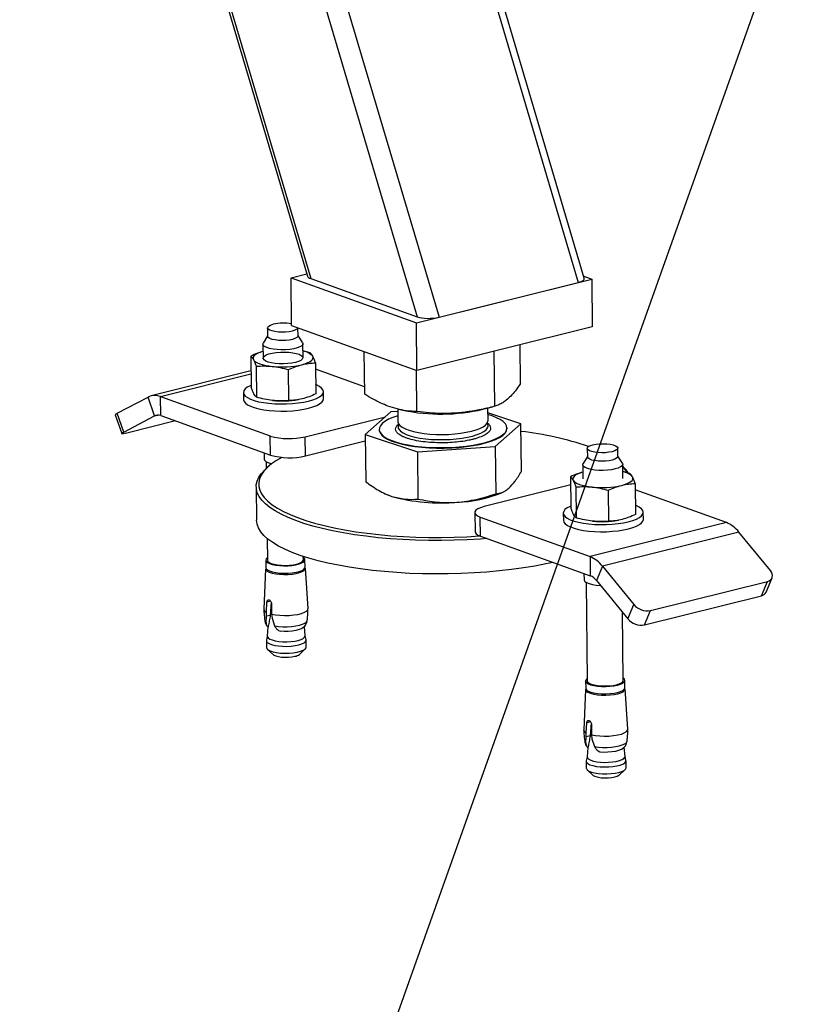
# Model space of a CAD drawing. Header units: millimetres. Extents: x 0 to 841, y 0 to 594.
# Tile 44 of 177: x 268 to 283, y 30 to 49. Entities that reach past the tile are written whole.
import ezdxf

# ---------------------------------------------------------------- set-up
doc = ezdxf.new("R2010")
doc.units = ezdxf.units.MM
doc.layers.add('NOTES', color=6, linetype='Continuous')
doc.layers.add('TRAIT-FORT', color=4, linetype='Continuous', lineweight=25)
doc.dimstyles.new('SLDDIMSTYLE2', dxfattribs={"dimtxt": 0.18, "dimasz": 1, "dimexe": 0, "dimexo": 0.0625, "dimgap": 0, "dimtad": 0, "dimtih": 1, "dimtoh": 1, "dimdec": 0, "dimrnd": 1e-09, "dimzin": 0, "dimdsep": 46, "dimtxsty": 'Standard', "dimblk1": 'DOT', "dimblk2": 'DOT', "dimsah": 1, "dimcen": 0.09, "dimadec": 0, "dimazin": 0, "dimtfac": 1, "dimtdec": 0, "dimtofl": 0, "dimtmove": 0, "dimatfit": 3, "dimldrblk": 'DOT', "dimfxl": 1, "dimfrac": 2, "dimtolj": 1, "dimtzin": 0, "dimarcsym": 0})

# ---------------------------------------------------------------- blocks, each defined once
blk = doc.blocks.new('_Dot')
at = {"color": 0, "linetype": 'ByBlock', "lineweight": -2}
blk.add_line((-0.5, 0), (-1, 0), dxfattribs=at)
at = {"color": 0, "linetype": 'ByBlock', "const_width": 0.5}
blk.add_lwpolyline([(-0.25, 0, 1), (0.25, 0, 1)], format="xyb", close=True, dxfattribs=at)

msp = doc.modelspace()

# ---------------------------------------------------------------- linework, layer by layer
at = {"layer": 'TRAIT-FORT', "color": 4, "linetype": 'Continuous', "lineweight": 25}
for p, q in [((271.416, 69.628), (279.025, 43.95)), ((279.146, 44.033), (271.579, 69.567)), ((268.86, 68.16), (276.24, 43.254)), ((268.725, 67.156), (275.806, 43.26)), ((267.855, 63.502), (273.612, 44.073)), ((267.877, 63.593), (273.675, 44.027)), ((273.281, 44.043), (273.598, 44.122)), ((273.292, 43.088), (273.281, 44.043)), ((273.281, 44.043), (275.788, 43.141)), ((273.675, 44.027), (275.806, 43.26)), ((275.788, 43.141), (279.294, 44.017)), ((276.24, 43.254), (279.025, 43.95)), ((279.133, 44.075), (279.294, 44.017)), ((279.294, 44.017), (279.305, 43.063)), ((272.81, 43.041), (272.812, 42.874)), ((273.292, 43.088), (275.799, 42.186)), ((273.422, 42.881), (273.42, 43.042)), ((275.799, 42.186), (275.788, 43.141)), ((279.305, 43.063), (275.799, 42.186)), ((272.811, 42.882), (272.725, 42.736)), ((273.511, 42.746), (273.422, 42.889)), ((272.719, 42.715), (272.722, 42.433)), ((273.522, 42.443), (273.518, 42.724)), ((273.662, 42.541), (273.52, 42.577)), ((274.755, 41.71), (274.745, 42.565)), ((277.357, 41.472), (277.344, 42.572)), ((277.87, 41.925), (277.861, 42.702)), ((272.476, 42.474), (272.483, 41.855)), ((272.479, 42.177), (270.485, 41.679)), ((272.582, 42.271), (272.589, 41.652)), ((273.235, 41.585), (273.228, 42.204)), ((273.768, 42.339), (273.775, 41.72)), ((274.753, 41.86), (273.77, 42.214)), ((275.799, 41.364), (275.79, 42.189)), ((270.671, 41.666), (272.48, 42.119)), ((273.931, 41.621), (273.93, 41.765)), ((269.807, 41.332), (270.421, 41.654)), ((270.55, 41.278), (270.421, 41.654)), ((270.671, 41.666), (272.865, 40.877)), ((270.675, 41.284), (270.671, 41.666)), ((272.33, 41.746), (272.331, 41.603)), ((273.427, 41.603), (273.431, 41.604)), ((275.417, 41.416), (275.42, 41.164)), ((275.431, 41.412), (275.516, 41.392)), ((277.119, 41.41), (277.311, 41.46)), ((277.22, 41.185), (277.217, 41.436)), ((269.766, 41.299), (269.895, 40.923)), ((269.936, 40.956), (269.807, 41.332)), ((269.936, 40.956), (270.55, 41.278)), ((270.971, 41.178), (269.997, 40.934)), ((270.55, 41.278), (270.617, 41.295)), ((270.675, 41.284), (272.869, 40.495)), ((273.567, 40.861), (275.167, 41.261)), ((275.278, 41.359), (274.764, 40.906)), ((275.418, 41.369), (275.278, 41.359)), ((277.879, 41.121), (277.218, 41.34)), ((275.044, 41.009), (275.044, 40.999)), ((277.366, 40.668), (277.879, 41.121)), ((277.6, 41.028), (277.6, 41.038)), ((277.89, 40.174), (277.879, 41.121)), ((272.869, 40.495), (272.865, 40.877)), ((273.572, 40.48), (273.567, 40.861)), ((273.572, 40.48), (274.766, 40.778)), ((274.764, 40.906), (274.775, 39.959)), ((274.764, 40.906), (275.808, 40.561)), ((275.808, 40.561), (277.366, 40.668)), ((277.366, 40.668), (277.377, 39.721)), ((279.205, 40.627), (279.207, 40.46)), ((279.817, 40.467), (279.815, 40.634)), ((272.743, 40.54), (272.745, 40.415)), ((275.808, 40.561), (275.819, 39.614)), ((279.207, 40.468), (279.12, 40.323)), ((279.907, 40.332), (279.817, 40.475)), ((272.815, 40.253), (272.768, 40.209)), ((272.786, 40.363), (272.787, 40.227)), ((279.114, 40.301), (279.117, 40.02)), ((279.917, 40.029), (279.914, 40.311)), ((278.872, 40.061), (278.879, 39.442)), ((280.057, 40.128), (279.916, 40.163)), ((272.585, 39.859), (272.593, 39.19)), ((278.874, 39.896), (277.143, 39.463)), ((278.978, 39.858), (278.985, 39.239)), ((280.164, 39.925), (280.171, 39.306)), ((281.987, 39.145), (280.165, 39.801)), ((275.168, 39.72), (275.18, 39.715)), ((277.493, 39.741), (277.528, 39.757)), ((279.624, 39.79), (279.631, 39.171)), ((276.956, 39.344), (276.96, 38.962)), ((277.066, 39.252), (279.26, 38.463)), ((277.071, 38.871), (277.066, 39.252)), ((278.725, 39.333), (278.727, 39.19)), ((280.327, 39.208), (280.325, 39.351)), ((281.987, 39.145), (279.26, 38.463)), ((279.823, 39.19), (279.827, 39.191)), ((272.803, 38.827), (272.808, 38.391)), ((277.071, 38.871), (279.265, 38.081)), ((282.239, 38.953), (279.512, 38.271)), ((282.866, 38.184), (282.239, 38.953)), ((273.528, 38.4), (273.527, 38.466)), ((279.26, 38.463), (279.265, 38.081)), ((272.772, 38.221), (272.737, 37.414)), ((272.776, 38.391), (272.777, 38.243)), ((273.562, 38.252), (273.56, 38.4)), ((273.621, 37.424), (273.568, 38.23)), ((279.512, 38.271), (279.39, 37.985)), ((279.512, 38.271), (280.139, 37.502)), ((279.139, 38.126), (279.14, 38.001)), ((282.779, 37.752), (282.901, 38.037)), ((279.181, 37.95), (279.204, 35.978)), ((279.39, 37.985), (280.017, 37.216)), ((280.47, 37.382), (282.808, 37.967)), ((282.686, 37.681), (282.808, 37.967)), ((280.349, 37.097), (282.686, 37.681)), ((272.788, 37.351), (272.8, 37.551)), ((272.874, 37.57), (272.8, 37.551)), ((272.885, 37.549), (272.866, 37.288)), ((272.892, 37.518), (272.893, 37.313)), ((280.017, 37.216), (280.139, 37.502)), ((272.783, 37.138), (272.79, 37.269)), ((272.79, 37.269), (272.788, 37.351)), ((272.866, 37.288), (272.79, 37.269)), ((272.893, 37.313), (272.901, 37.229)), ((279.923, 35.986), (279.908, 37.35)), ((280.349, 37.097), (280.47, 37.382)), ((272.819, 37.06), (272.806, 36.871)), ((272.81, 37.066), (272.826, 37.07)), ((272.822, 37.058), (272.81, 37.066)), ((272.826, 37.07), (272.822, 37.058)), ((272.901, 37.229), (272.953, 37.077)), ((273.564, 36.88), (273.548, 37.065)), ((272.807, 36.873), (272.79, 36.789)), ((273.029, 36.987), (273.062, 36.972)), ((273.583, 36.798), (273.564, 36.882)), ((272.789, 36.782), (272.791, 36.644)), ((273.585, 36.653), (273.584, 36.791)), ((272.811, 36.607), (272.931, 36.501)), ((273.449, 36.507), (273.566, 36.616)), ((279.171, 35.977), (279.173, 35.829)), ((279.958, 35.838), (279.956, 35.986)), ((279.168, 35.807), (279.133, 35)), ((280.017, 35.01), (279.963, 35.817)), ((279.184, 34.937), (279.196, 35.138)), ((279.27, 35.156), (279.196, 35.138)), ((279.281, 35.135), (279.261, 34.875)), ((279.287, 35.105), (279.289, 34.899)), ((279.186, 34.856), (279.184, 34.937)), ((279.261, 34.875), (279.186, 34.856)), ((279.289, 34.899), (279.297, 34.816)), ((279.179, 34.724), (279.186, 34.856)), ((279.297, 34.816), (279.349, 34.663)), ((279.214, 34.647), (279.202, 34.458)), ((279.205, 34.653), (279.222, 34.657)), ((279.218, 34.644), (279.205, 34.653)), ((279.222, 34.657), (279.218, 34.644)), ((279.424, 34.574), (279.457, 34.558)), ((279.96, 34.466), (279.944, 34.652)), ((279.202, 34.46), (279.185, 34.375)), ((279.185, 34.368), (279.186, 34.231)), ((279.979, 34.385), (279.96, 34.469)), ((279.981, 34.24), (279.98, 34.377)), ((279.206, 34.194), (279.326, 34.087)), ((279.844, 34.093), (279.962, 34.203))]:
    msp.add_line(p, q, dxfattribs=at)
at = {"layer": 'TRAIT-FORT', "color": 4, "linetype": 'Continuous', "lineweight": 25, "flags": 128}
for points in [[(273.419, 43.042), (273.415, 43.032), (273.394, 43.011), (273.357, 42.992), (273.306, 42.975), (273.243, 42.963), (273.173, 42.956), (273.1, 42.953), (273.028, 42.956), (272.96, 42.964), (272.902, 42.977), (272.856, 42.993), (272.825, 43.013), (272.811, 43.034), (272.814, 43.056), (272.835, 43.077), (272.872, 43.097), (272.923, 43.113), (272.923, 43.113)], [(273.308, 42.808), (273.245, 42.796), (273.175, 42.789), (273.102, 42.786), (273.03, 42.789), (272.962, 42.797), (272.904, 42.81), (272.858, 42.826), (272.826, 42.846), (272.813, 42.867), (272.812, 42.874)], [(273.422, 42.881), (273.417, 42.865), (273.396, 42.844), (273.359, 42.825), (273.308, 42.808)], [(272.72, 42.567), (272.688, 42.557), (272.637, 42.539), (272.595, 42.518), (272.562, 42.497), (272.539, 42.474), (272.525, 42.451), (272.522, 42.428), (272.529, 42.404)], [(273.511, 42.746), (273.517, 42.734), (273.515, 42.708), (273.494, 42.683), (273.456, 42.659), (273.401, 42.638), (273.334, 42.622), (273.257, 42.609), (273.172, 42.602), (273.086, 42.6), (273.001, 42.605), (272.922, 42.614), (272.852, 42.628), (272.794, 42.647), (272.751, 42.669), (272.725, 42.693), (272.719, 42.719), (272.725, 42.736)], [(273.371, 42.348), (273.298, 42.334), (273.218, 42.324), (273.133, 42.32), (273.047, 42.321), (272.965, 42.328), (272.89, 42.34), (272.826, 42.356), (272.776, 42.376), (272.742, 42.399), (272.726, 42.424), (272.728, 42.45), (272.749, 42.475), (272.787, 42.498), (272.84, 42.519), (272.907, 42.536), (272.984, 42.548), (273.068, 42.555), (273.154, 42.556), (273.238, 42.552), (273.317, 42.543), (273.387, 42.529), (273.444, 42.511), (273.487, 42.489), (273.512, 42.464), (273.519, 42.439), (273.507, 42.414), (273.478, 42.389), (273.432, 42.367), (273.371, 42.348)], [(272.529, 42.404), (272.546, 42.382), (272.573, 42.36), (272.609, 42.34), (272.654, 42.321), (272.707, 42.304), (272.768, 42.29), (272.834, 42.278), (272.905, 42.269)], [(273.498, 42.303), (273.556, 42.319), (273.606, 42.338), (273.648, 42.358), (273.681, 42.379), (273.705, 42.402), (273.718, 42.425), (273.722, 42.448), (273.714, 42.472)], [(272.483, 41.889), (272.467, 41.882), (272.407, 41.851), (272.364, 41.817), (272.338, 41.782), (272.329, 41.746), (272.339, 41.711), (272.366, 41.676), (272.41, 41.644), (272.471, 41.614), (272.545, 41.587), (272.633, 41.563), (272.732, 41.545), (272.84, 41.53), (272.955, 41.521), (273.073, 41.517), (273.192, 41.519), (273.311, 41.525), (273.425, 41.537), (273.532, 41.554), (273.631, 41.575)], [(273.631, 41.575), (273.718, 41.6), (273.792, 41.629), (273.852, 41.661), (273.895, 41.694), (273.921, 41.729), (273.929, 41.765), (273.92, 41.8), (273.893, 41.835), (273.849, 41.867), (273.788, 41.898), (273.773, 41.904)], [(272.331, 41.603), (272.331, 41.603), (272.341, 41.568), (272.368, 41.533), (272.412, 41.5), (272.472, 41.47), (272.547, 41.444), (272.635, 41.42), (272.734, 41.401), (272.842, 41.387), (272.956, 41.378), (273.075, 41.374), (273.194, 41.376), (273.313, 41.382), (273.427, 41.394), (273.534, 41.411), (273.633, 41.432)], [(273.633, 41.432), (273.72, 41.457), (273.794, 41.486), (273.853, 41.517), (273.896, 41.551), (273.923, 41.586), (273.931, 41.621)], [(269.766, 41.299), (269.765, 41.301), (269.771, 41.309), (269.785, 41.319), (269.807, 41.332)], [(275.419, 41.283), (275.417, 41.282), (275.316, 41.248), (275.23, 41.21), (275.16, 41.169), (275.105, 41.126), (275.067, 41.082), (275.047, 41.037), (275.045, 40.992), (275.062, 40.948), (275.095, 40.904), (275.146, 40.862), (275.213, 40.822), (275.296, 40.786), (275.393, 40.752), (275.504, 40.722), (275.626, 40.697), (275.757, 40.676), (275.897, 40.66), (276.042, 40.649), (276.192, 40.643), (276.343, 40.643), (276.494, 40.648), (276.642, 40.658), (276.786, 40.673), (276.924, 40.694), (277.053, 40.719), (277.172, 40.748), (277.279, 40.781), (277.372, 40.817), (277.451, 40.857), (277.513, 40.898), (277.56, 40.942), (277.589, 40.986), (277.599, 41.032), (277.592, 41.077), (277.567, 41.121), (277.525, 41.164), (277.466, 41.204), (277.391, 41.243), (277.301, 41.278), (277.219, 41.304)], [(275.42, 41.164), (275.42, 41.16), (275.431, 41.122), (275.46, 41.086), (275.506, 41.052), (275.567, 41.02), (275.642, 40.991), (275.731, 40.965), (275.832, 40.944), (275.942, 40.927), (276.059, 40.915), (276.181, 40.908), (276.306, 40.906), (276.432, 40.909), (276.555, 40.918), (276.673, 40.931), (276.786, 40.95), (276.888, 40.972), (276.98, 40.999), (277.059, 41.029), (277.123, 41.061), (277.172, 41.096), (277.204, 41.133), (277.219, 41.17), (277.22, 41.185)], [(275.044, 40.999), (275.046, 40.983), (275.062, 40.938), (275.095, 40.895), (275.146, 40.852), (275.213, 40.813), (275.296, 40.776), (275.393, 40.743), (275.504, 40.713), (275.626, 40.687), (275.757, 40.666), (275.897, 40.65), (276.042, 40.639), (276.192, 40.634), (276.343, 40.633), (276.494, 40.638), (276.642, 40.649), (276.786, 40.664), (276.924, 40.684), (277.053, 40.709), (277.172, 40.738), (277.279, 40.771), (277.372, 40.808), (277.451, 40.847), (277.514, 40.889), (277.56, 40.932), (277.589, 40.977), (277.599, 41.022), (277.6, 41.028)], [(275.438, 41.01), (275.471, 40.974), (275.521, 40.94), (275.585, 40.909), (275.664, 40.881), (275.756, 40.856), (275.859, 40.836), (275.971, 40.82), (276.09, 40.809), (276.214, 40.804), (276.339, 40.803), (276.464, 40.808), (276.586, 40.817), (276.704, 40.832), (276.813, 40.852), (276.913, 40.875), (277.002, 40.903), (277.077, 40.933), (277.138, 40.967), (277.183, 41.002), (277.211, 41.039), (277.221, 41.076), (277.214, 41.114), (277.204, 41.133)], [(269.997, 40.934), (269.962, 40.926), (269.933, 40.921), (269.911, 40.919), (269.898, 40.92), (269.894, 40.925), (269.9, 40.933), (269.914, 40.943), (269.936, 40.956)], [(279.702, 40.562), (279.639, 40.55), (279.569, 40.542), (279.496, 40.54), (279.423, 40.543), (279.356, 40.551), (279.298, 40.563), (279.251, 40.58), (279.22, 40.599), (279.206, 40.621), (279.21, 40.643), (279.231, 40.664), (279.268, 40.683), (279.319, 40.699), (279.382, 40.712), (279.451, 40.719), (279.525, 40.721), (279.597, 40.719), (279.665, 40.711), (279.723, 40.698), (279.769, 40.681), (279.8, 40.662), (279.814, 40.64), (279.811, 40.618), (279.79, 40.597), (279.753, 40.578), (279.702, 40.562)], [(273.098, 40.449), (272.993, 40.388), (272.892, 40.317), (272.806, 40.244), (272.738, 40.17), (272.686, 40.095), (272.653, 40.02), (272.636, 39.944), (272.637, 39.868), (272.656, 39.792), (272.692, 39.717), (272.746, 39.643), (272.817, 39.571), (272.905, 39.5), (273.009, 39.432), (273.128, 39.366), (273.263, 39.303), (273.413, 39.243), (273.576, 39.186), (273.753, 39.133)], [(272.745, 40.415), (272.752, 40.393), (272.778, 40.368), (272.82, 40.346), (272.878, 40.328), (272.899, 40.323)], [(279.817, 40.467), (279.813, 40.451), (279.792, 40.43), (279.755, 40.411), (279.703, 40.395), (279.641, 40.382), (279.571, 40.375), (279.498, 40.373), (279.425, 40.376), (279.358, 40.384), (279.299, 40.396), (279.253, 40.413), (279.222, 40.432), (279.208, 40.454), (279.207, 40.46)], [(273.719, 39.074), (273.54, 39.128), (273.374, 39.185), (273.222, 39.246), (273.085, 39.31), (272.964, 39.377), (272.859, 39.446), (272.77, 39.518), (272.698, 39.591), (272.643, 39.666), (272.607, 39.742), (272.588, 39.819), (272.587, 39.896), (272.603, 39.973), (272.638, 40.05), (272.69, 40.126), (272.759, 40.201), (272.768, 40.209)], [(279.765, 40.216), (279.692, 40.201), (279.611, 40.191), (279.525, 40.187), (279.439, 40.188), (279.356, 40.195), (279.281, 40.207), (279.216, 40.223), (279.166, 40.244), (279.132, 40.267), (279.115, 40.292), (279.118, 40.318), (279.12, 40.323)], [(279.907, 40.332), (279.914, 40.307), (279.902, 40.281), (279.872, 40.257), (279.826, 40.235), (279.765, 40.216)], [(279.116, 40.153), (279.083, 40.143), (279.033, 40.125), (278.991, 40.105), (278.958, 40.083), (278.934, 40.061), (278.921, 40.037), (278.918, 40.014), (278.924, 39.991)], [(278.924, 39.991), (278.941, 39.968), (278.968, 39.947), (279.005, 39.926), (279.05, 39.908), (279.103, 39.891), (279.163, 39.877), (279.229, 39.865), (279.3, 39.856)], [(279.893, 39.889), (279.951, 39.906), (280.002, 39.924), (280.044, 39.944), (280.077, 39.966), (280.1, 39.988), (280.114, 40.011), (280.117, 40.035), (280.11, 40.058)], [(275.18, 39.715), (275.201, 39.706), (275.298, 39.669)], [(277.143, 39.463), (277.073, 39.441), (277.017, 39.417), (276.979, 39.39), (276.959, 39.361), (276.958, 39.332), (276.976, 39.303), (277.013, 39.276), (277.066, 39.252)], [(278.878, 39.475), (278.862, 39.468), (278.803, 39.437), (278.759, 39.403), (278.734, 39.368), (278.725, 39.333), (278.735, 39.297), (278.762, 39.263), (278.806, 39.23), (278.866, 39.2), (278.941, 39.173), (279.029, 39.15), (279.128, 39.131), (279.236, 39.117), (279.35, 39.108), (279.469, 39.104), (279.588, 39.105), (279.706, 39.112), (279.82, 39.124), (279.928, 39.14), (280.026, 39.162), (280.114, 39.187), (280.188, 39.215), (280.247, 39.247), (280.29, 39.281), (280.317, 39.316), (280.325, 39.351), (280.316, 39.387), (280.288, 39.421), (280.244, 39.454), (280.184, 39.484), (280.169, 39.49)], [(278.727, 39.19), (278.727, 39.189), (278.736, 39.154), (278.763, 39.12), (278.808, 39.087), (278.868, 39.057), (278.943, 39.03), (279.031, 39.007), (279.13, 38.988), (279.238, 38.974), (279.352, 38.964), (279.47, 38.96), (279.59, 38.962), (279.708, 38.969), (279.822, 38.98), (279.93, 38.997), (280.028, 39.018), (280.115, 39.044), (280.189, 39.072), (280.249, 39.104), (280.292, 39.137), (280.318, 39.172), (280.327, 39.208)], [(278.524, 38.348), (278.379, 38.317), (278.157, 38.275), (277.927, 38.238), (277.688, 38.205), (277.444, 38.177), (277.194, 38.154), (276.94, 38.137), (276.683, 38.125), (276.425, 38.118), (276.166, 38.116), (275.908, 38.119), (275.652, 38.128), (275.399, 38.143), (275.151, 38.162), (274.908, 38.186), (274.673, 38.216), (274.446, 38.25), (274.227, 38.289), (274.018, 38.333), (273.821, 38.38), (273.635, 38.432), (273.463, 38.488), (273.304, 38.547), (273.159, 38.61), (273.03, 38.675), (272.917, 38.743), (272.82, 38.814), (272.739, 38.886), (272.677, 38.96), (272.631, 39.036), (272.603, 39.112), (272.593, 39.189), (272.593, 39.19)], [(277.201, 38.824), (277.06, 38.813), (276.804, 38.798), (276.546, 38.789), (276.287, 38.784), (276.029, 38.785), (275.772, 38.791), (275.518, 38.803), (275.267, 38.82), (275.022, 38.842), (274.782, 38.869), (274.55, 38.901), (274.327, 38.937), (274.113, 38.978), (273.91, 39.024), (273.719, 39.074)], [(273.753, 39.133), (273.942, 39.084), (274.142, 39.039), (274.353, 38.998), (274.574, 38.962), (274.803, 38.93), (275.038, 38.904), (275.28, 38.882), (275.528, 38.865), (275.779, 38.854), (276.033, 38.848), (276.288, 38.847), (276.543, 38.851), (276.797, 38.861), (277.049, 38.876), (277.057, 38.876)], [(276.96, 38.962), (276.962, 38.95), (276.98, 38.921), (277.017, 38.895), (277.071, 38.871)], [(272.807, 38.438), (272.787, 38.42), (272.776, 38.395), (272.783, 38.369), (272.807, 38.346), (272.849, 38.324), (272.906, 38.306), (272.975, 38.292), (273.053, 38.282), (273.136, 38.279), (273.221, 38.28), (273.304, 38.287), (273.379, 38.299), (273.445, 38.316), (273.499, 38.336), (273.537, 38.359), (273.557, 38.384), (273.559, 38.409), (273.543, 38.434), (273.527, 38.446)], [(272.772, 38.221), (272.779, 38.197), (272.804, 38.173), (272.847, 38.151), (272.904, 38.133), (272.974, 38.118), (273.053, 38.109), (273.138, 38.105), (273.224, 38.107), (273.307, 38.114), (273.385, 38.126), (273.452, 38.143), (273.505, 38.163), (273.544, 38.187), (273.564, 38.212), (273.568, 38.23)], [(272.777, 38.243), (272.784, 38.221), (272.809, 38.198), (272.851, 38.176), (272.908, 38.158), (272.976, 38.144), (273.055, 38.135), (273.138, 38.131), (273.223, 38.132), (273.305, 38.139), (273.381, 38.151), (273.447, 38.168), (273.501, 38.188), (273.538, 38.211), (273.559, 38.236), (273.562, 38.252)], [(272.808, 38.391), (272.808, 38.391), (272.817, 38.368), (272.844, 38.345), (272.887, 38.325), (272.945, 38.309), (273.013, 38.297), (273.089, 38.29), (273.17, 38.288), (273.249, 38.292), (273.326, 38.301), (273.394, 38.314), (273.45, 38.332), (273.493, 38.353), (273.519, 38.376), (273.528, 38.4)], [(282.808, 37.967), (282.843, 37.98), (282.872, 37.998), (282.893, 38.022), (282.905, 38.051), (282.909, 38.082), (282.903, 38.116), (282.889, 38.15), (282.866, 38.184)], [(279.14, 38.001), (279.142, 37.992), (279.158, 37.967), (279.192, 37.943), (279.243, 37.923), (279.307, 37.906), (279.382, 37.894), (279.465, 37.888), (279.47, 37.888)], [(272.893, 37.313), (272.971, 37.298), (273.058, 37.289), (273.15, 37.285), (273.244, 37.287), (273.335, 37.295), (273.419, 37.308), (273.492, 37.326), (273.55, 37.349), (273.593, 37.374), (273.616, 37.401), (273.621, 37.424)], [(272.758, 37.176), (272.762, 37.163), (272.783, 37.138)], [(272.953, 37.077), (273.032, 37.066), (273.117, 37.06), (273.205, 37.06), (273.292, 37.065), (273.374, 37.075), (273.448, 37.09), (273.511, 37.109), (273.559, 37.132), (273.591, 37.156), (273.606, 37.182), (273.606, 37.186)], [(273.525, 37.042), (273.492, 37.021), (273.441, 37.002), (273.377, 36.986), (273.304, 36.974), (273.224, 36.968), (273.142, 36.967), (273.062, 36.972)], [(272.806, 36.871), (272.808, 36.86), (272.823, 36.836), (272.856, 36.814), (272.903, 36.795), (272.965, 36.779), (273.036, 36.768), (273.114, 36.761), (273.196, 36.76), (273.277, 36.764), (273.354, 36.774), (273.423, 36.788)], [(273.423, 36.788), (273.481, 36.805), (273.525, 36.826), (273.553, 36.85), (273.564, 36.874), (273.564, 36.88)], [(272.79, 36.789), (272.79, 36.772), (272.806, 36.747), (272.841, 36.724), (272.891, 36.704), (272.954, 36.688), (273.029, 36.676), (273.112, 36.669), (273.197, 36.668), (273.283, 36.672), (273.363, 36.682), (273.436, 36.697)], [(272.791, 36.644), (272.798, 36.622), (272.823, 36.598), (272.865, 36.576), (272.923, 36.558), (272.993, 36.544), (273.071, 36.534), (273.156, 36.53), (273.242, 36.532), (273.325, 36.539), (273.402, 36.551), (273.469, 36.568), (273.523, 36.588), (273.561, 36.612), (273.582, 36.637), (273.585, 36.653)], [(273.436, 36.697), (273.496, 36.715), (273.543, 36.737), (273.572, 36.762), (273.584, 36.787), (273.583, 36.798)], [(272.931, 36.501), (272.94, 36.494), (272.977, 36.476), (273.028, 36.462), (273.091, 36.453), (273.16, 36.448), (273.231, 36.45), (273.299, 36.456), (273.36, 36.468)], [(279.203, 36.024), (279.195, 36.018), (279.175, 35.994), (279.172, 35.968), (279.188, 35.944), (279.222, 35.921), (279.272, 35.901), (279.335, 35.885), (279.409, 35.873), (279.49, 35.866), (279.574, 35.865), (279.658, 35.869), (279.738, 35.879), (279.81, 35.893)], [(279.204, 35.978), (279.204, 35.978), (279.213, 35.954), (279.24, 35.932), (279.283, 35.912), (279.34, 35.895), (279.409, 35.883), (279.485, 35.876), (279.565, 35.875), (279.645, 35.878), (279.721, 35.887), (279.789, 35.901)], [(279.789, 35.901), (279.846, 35.918), (279.889, 35.939), (279.915, 35.962), (279.923, 35.986)], [(279.81, 35.893), (279.87, 35.912), (279.915, 35.934), (279.944, 35.958), (279.956, 35.983), (279.949, 36.008), (279.924, 36.032), (279.923, 36.033)], [(279.168, 35.807), (279.169, 35.796), (279.185, 35.771), (279.219, 35.748), (279.269, 35.728), (279.333, 35.711), (279.408, 35.7), (279.491, 35.693), (279.576, 35.692), (279.662, 35.696), (279.742, 35.706), (279.815, 35.72)], [(279.173, 35.829), (279.174, 35.82), (279.19, 35.796), (279.224, 35.773), (279.273, 35.753), (279.337, 35.737), (279.41, 35.725), (279.491, 35.718), (279.576, 35.717), (279.66, 35.722), (279.74, 35.731), (279.811, 35.745)], [(279.811, 35.745), (279.871, 35.764), (279.917, 35.786), (279.946, 35.81), (279.958, 35.835), (279.958, 35.838)], [(279.815, 35.72), (279.876, 35.739), (279.922, 35.761), (279.952, 35.786), (279.963, 35.811), (279.963, 35.817)], [(279.289, 34.899), (279.367, 34.885), (279.454, 34.875), (279.546, 34.871), (279.639, 34.873), (279.73, 34.881), (279.814, 34.895), (279.887, 34.913), (279.946, 34.935), (279.988, 34.961), (280.012, 34.988), (280.017, 35.01)], [(279.153, 34.761), (279.157, 34.749), (279.179, 34.724)], [(279.349, 34.663), (279.427, 34.652), (279.512, 34.646), (279.6, 34.646), (279.687, 34.651), (279.77, 34.661), (279.844, 34.676), (279.906, 34.695), (279.955, 34.718), (279.987, 34.743), (280.001, 34.769), (280.002, 34.772)], [(279.457, 34.558), (279.537, 34.553), (279.619, 34.554), (279.699, 34.561), (279.773, 34.572), (279.837, 34.588), (279.888, 34.608), (279.921, 34.628)], [(279.185, 34.375), (279.185, 34.372), (279.192, 34.346), (279.217, 34.322), (279.259, 34.3), (279.317, 34.282), (279.387, 34.267), (279.465, 34.258), (279.55, 34.254), (279.636, 34.256), (279.719, 34.263), (279.796, 34.275), (279.863, 34.292), (279.917, 34.312), (279.955, 34.336), (279.976, 34.361), (279.979, 34.385)], [(279.202, 34.458), (279.209, 34.434), (279.233, 34.411), (279.273, 34.39), (279.328, 34.373), (279.395, 34.359), (279.47, 34.35), (279.551, 34.347), (279.632, 34.348), (279.712, 34.355), (279.785, 34.366), (279.849, 34.382), (279.9, 34.402), (279.937, 34.424), (279.957, 34.448), (279.96, 34.466)], [(279.186, 34.231), (279.187, 34.221), (279.204, 34.196), (279.238, 34.173), (279.288, 34.153), (279.352, 34.137), (279.427, 34.125), (279.509, 34.118), (279.595, 34.117), (279.68, 34.121), (279.76, 34.131), (279.833, 34.145)], [(279.326, 34.087), (279.336, 34.08), (279.373, 34.063), (279.424, 34.049), (279.486, 34.039), (279.555, 34.035), (279.627, 34.036), (279.695, 34.043), (279.756, 34.054), (279.805, 34.07), (279.839, 34.089), (279.844, 34.093)], [(279.833, 34.145), (279.893, 34.164), (279.94, 34.186), (279.969, 34.211), (279.981, 34.236), (279.981, 34.24)]]:
    msp.add_lwpolyline(points, dxfattribs=at)
at = {"layer": 'TRAIT-FORT', "color": 4, "linetype": 'Continuous', "lineweight": 25}
for centre, radius, start, end in [((273.124, 42.238), 0.897, 79.2791, 102.9332), ((273.469, 42.247), 0.332, 42.4257, 81.1835), ((273.1, 44.062), 1.804, 263.7734, 282.7195), ((270.559, 41.383), 0.304, 68.5557, 117.0134), ((273.109, 43.458), 1.881, 263.9957, 279.7331), ((276.276, 45.029), 3.715, 258.202, 283.1139), ((270.619, 41.141), 0.153, 68.7566, 116.802), ((275.51, 41.062), 0.0885, 145.1125, 216.0316), ((273.245, 42.215), 1.392, 254.1241, 283.3838), ((277.176, 34.635), 6.371, 71.2009, 83.6406), ((273.25, 41.833), 1.392, 254.1241, 283.3838), ((279.66, 40.004), 0.364, 22.5852, 45.7276), ((279.456, 39.78), 0.672, 32.2661, 47.0154), ((279.865, 39.834), 0.332, 42.3852, 81.224), ((279.496, 41.658), 1.813, 263.8223, 282.6706), ((276.279, 43.219), 3.683, 254.5549, 274.9951), ((276.524, 42.09), 2.541, 271.7126, 292.4295), ((279.505, 41.034), 1.872, 263.9821, 279.7883), ((281.761, 38.589), 0.6, 37.2935, 67.9084), ((279.034, 37.907), 0.6, 37.2935, 67.9084), ((279.152, 37.803), 0.3, 37.2992, 67.9092), ((282.664, 37.807), 0.128, 280.0396, 334.1685), ((280.408, 37.73), 0.353, 220.2783, 280.1249), ((272.808, 37.42), 0.0717, 184.8579, 253.6547), ((280.287, 37.445), 0.353, 220.2721, 280.131), ((273.327, 36.663), 0.197, 279.637, 307.9848), ((279.205, 35.007), 0.0732, 185.6461, 252.8664)]:
    msp.add_arc(centre, radius, start, end, dxfattribs=at)
for centre, start_param, end_param in [((273.921, 44.088), 3.219949, 3.78667), ((278.837, 44.018), 5.357467, 6.361542), ((276.052, 43.321), 3.78667, 5.357467)]:
    msp.add_ellipse(centre, major_axis=(0.309, 0.008), ratio=0.29415, start_param=start_param, end_param=end_param, dxfattribs=at)
for points, knots in [([(272.72, 42.565), (272.684, 42.555), (272.602, 42.531), (272.521, 42.494), (272.476, 42.474)], [0, 0, 0, 0, 0.44559, 1, 1, 1, 1]), ([(272.476, 42.474), (272.485, 42.466), (272.502, 42.451), (272.52, 42.42), (272.529, 42.404)], [0, 0, 0, 0, 0.4982007, 1, 1, 1, 1]), ([(272.529, 42.404), (272.538, 42.386), (272.555, 42.349), (272.573, 42.297), (272.582, 42.271)], [0, 0, 0, 0, 0.496897, 1, 1, 1, 1]), ([(273.714, 42.472), (273.706, 42.487), (273.688, 42.518), (273.671, 42.533), (273.662, 42.541)], [0, 0, 0, 0, 0.496897, 1, 1, 1, 1]), ([(273.768, 42.339), (273.759, 42.364), (273.741, 42.416), (273.723, 42.453), (273.714, 42.472)], [0, 0, 0, 0, 0.498337, 1, 1, 1, 1]), ([(272.582, 42.271), (272.635, 42.275), (272.742, 42.281), (272.85, 42.273), (272.905, 42.269)], [0, 0, 0, 0, 0.498337, 1, 1, 1, 1]), ([(272.905, 42.269), (272.959, 42.262), (273.067, 42.247), (273.174, 42.218), (273.228, 42.204)], [0, 0, 0, 0, 0.4987836, 1, 1, 1, 1]), ([(273.228, 42.204), (273.272, 42.224), (273.362, 42.264), (273.452, 42.29), (273.498, 42.303)], [0, 0, 0, 0, 0.498171, 1, 1, 1, 1]), ([(273.498, 42.303), (273.543, 42.313), (273.633, 42.332), (273.723, 42.336), (273.768, 42.339)], [0, 0, 0, 0, 0.497842, 1, 1, 1, 1]), ([(272.537, 41.722), (272.528, 41.74), (272.51, 41.778), (272.492, 41.829), (272.483, 41.855)], [0, 0, 0, 0, 0.4987901, 1, 1, 1, 1]), ([(277.87, 41.925), (277.836, 41.876), (277.772, 41.783), (277.676, 41.673), (277.592, 41.594), (277.514, 41.538), (277.437, 41.498), (277.384, 41.481), (277.357, 41.472)], [0, 0, 0, 0, 0.202208, 0.382685, 0.555409, 0.693102, 0.838866, 1, 1, 1, 1]), ([(272.589, 41.652), (272.581, 41.66), (272.563, 41.676), (272.546, 41.706), (272.537, 41.722)], [0, 0, 0, 0, 0.498337, 1, 1, 1, 1]), ([(272.913, 41.587), (272.859, 41.594), (272.75, 41.608), (272.643, 41.638), (272.589, 41.652)], [0, 0, 0, 0, 0.496903, 1, 1, 1, 1]), ([(273.235, 41.585), (273.182, 41.581), (273.075, 41.574), (272.967, 41.583), (272.913, 41.587)], [0, 0, 0, 0, 0.4982007, 1, 1, 1, 1]), ([(273.505, 41.62), (273.46, 41.611), (273.37, 41.591), (273.28, 41.587), (273.235, 41.585)], [0, 0, 0, 0, 0.497713, 1, 1, 1, 1]), ([(273.775, 41.72), (273.73, 41.699), (273.641, 41.659), (273.551, 41.633), (273.505, 41.62)], [0, 0, 0, 0, 0.498307, 1, 1, 1, 1]), ([(275.799, 41.364), (275.73, 41.369), (275.598, 41.377), (275.404, 41.415), (275.232, 41.468), (275.072, 41.535), (274.917, 41.612), (274.811, 41.676), (274.755, 41.71)], [0, 0, 0, 0, 0.201925, 0.382731, 0.555598, 0.692865, 0.839038, 1, 1, 1, 1]), ([(277.357, 41.472), (277.253, 41.446), (277.057, 41.397), (276.768, 41.351), (276.511, 41.329), (276.272, 41.326), (276.041, 41.337), (275.882, 41.355), (275.799, 41.364)], [0, 0, 0, 0, 0.202043, 0.382653, 0.555231, 0.692923, 0.838816, 1, 1, 1, 1]), ([(275.39, 40.959), (275.381, 40.976), (275.364, 41.011), (275.386, 41.065), (275.41, 41.104), (275.444, 41.121), (275.445, 41.122)], [0, 0, 0, 0, 0.312452, 0.643204, 0.98827, 1, 1, 1, 1]), ([(277.199, 41.14), (277.201, 41.139), (277.23, 41.123), (277.257, 41.088), (277.278, 41.035), (277.261, 40.981), (277.208, 40.925), (277.116, 40.873), (277.011, 40.834), (276.915, 40.808), (276.813, 40.785), (276.677, 40.762), (276.561, 40.752), (276.505, 40.747)], [0, 0, 0, 0, 0.007432, 0.110886, 0.214457, 0.324127, 0.438543, 0.555296, 0.672059, 0.729311, 0.786587, 0.896367, 1, 1, 1, 1]), ([(276.505, 40.747), (276.448, 40.744), (276.33, 40.738), (276.146, 40.742), (275.962, 40.755), (275.789, 40.781), (275.663, 40.811), (275.577, 40.839), (275.504, 40.869), (275.433, 40.908), (275.404, 40.942), (275.39, 40.959)], [0, 0, 0, 0, 0.116316, 0.239891, 0.368504, 0.499988, 0.631089, 0.695669, 0.759769, 0.883642, 1, 1, 1, 1]), ([(277.635, 39.83), (277.678, 39.874), (277.765, 39.963), (277.848, 40.103), (277.89, 40.174)], [0, 0, 0, 0, 0.494213, 1, 1, 1, 1]), ([(279.116, 40.152), (279.079, 40.141), (278.997, 40.118), (278.916, 40.081), (278.872, 40.061)], [0, 0, 0, 0, 0.445758, 1, 1, 1, 1]), ([(278.872, 40.061), (278.88, 40.053), (278.898, 40.037), (278.915, 40.006), (278.924, 39.991)], [0, 0, 0, 0, 0.497729, 1, 1, 1, 1]), ([(278.924, 39.991), (278.933, 39.972), (278.951, 39.935), (278.969, 39.884), (278.978, 39.858)], [0, 0, 0, 0, 0.49784, 1, 1, 1, 1]), ([(280.11, 40.058), (280.101, 40.073), (280.083, 40.104), (280.066, 40.12), (280.057, 40.128)], [0, 0, 0, 0, 0.498384, 1, 1, 1, 1]), ([(280.164, 39.925), (280.155, 39.951), (280.137, 40.002), (280.119, 40.039), (280.11, 40.058)], [0, 0, 0, 0, 0.498337, 1, 1, 1, 1]), ([(274.775, 39.959), (274.86, 39.899), (274.989, 39.809), (275.165, 39.718), (275.254, 39.686), (275.298, 39.669)], [0, 0, 0, 0, 0.495233, 0.747512, 1, 1, 1, 1]), ([(277.377, 39.721), (277.419, 39.726), (277.482, 39.734), (277.569, 39.778), (277.613, 39.813), (277.635, 39.83)], [0, 0, 0, 0, 0.495594, 0.747787, 1, 1, 1, 1]), ([(278.978, 39.858), (279.031, 39.861), (279.138, 39.868), (279.246, 39.86), (279.3, 39.856)], [0, 0, 0, 0, 0.497865, 1, 1, 1, 1]), ([(279.3, 39.856), (279.354, 39.848), (279.463, 39.834), (279.57, 39.805), (279.624, 39.79)], [0, 0, 0, 0, 0.49784, 1, 1, 1, 1]), ([(279.624, 39.79), (279.668, 39.81), (279.757, 39.85), (279.848, 39.876), (279.893, 39.889)], [0, 0, 0, 0, 0.498171, 1, 1, 1, 1]), ([(279.893, 39.889), (279.938, 39.899), (280.029, 39.918), (280.119, 39.923), (280.164, 39.925)], [0, 0, 0, 0, 0.497842, 1, 1, 1, 1]), ([(275.298, 39.669), (275.386, 39.646), (275.563, 39.6), (275.733, 39.609), (275.819, 39.614)], [0, 0, 0, 0, 0.494509, 1, 1, 1, 1]), ([(275.819, 39.614), (275.946, 39.591), (276.138, 39.556), (276.4, 39.542), (276.533, 39.547), (276.6, 39.55)], [0, 0, 0, 0, 0.495175, 0.747581, 1, 1, 1, 1]), ([(276.6, 39.55), (276.73, 39.565), (276.994, 39.595), (277.248, 39.679), (277.377, 39.721)], [0, 0, 0, 0, 0.494237, 1, 1, 1, 1]), ([(278.932, 39.308), (278.923, 39.327), (278.906, 39.364), (278.888, 39.416), (278.879, 39.442)], [0, 0, 0, 0, 0.4973794, 1, 1, 1, 1]), ([(278.985, 39.239), (278.976, 39.246), (278.959, 39.262), (278.941, 39.293), (278.932, 39.308)], [0, 0, 0, 0, 0.498337, 1, 1, 1, 1]), ([(279.308, 39.173), (279.254, 39.18), (279.146, 39.195), (279.039, 39.224), (278.985, 39.239)], [0, 0, 0, 0, 0.4983222, 1, 1, 1, 1]), ([(279.901, 39.207), (279.856, 39.197), (279.765, 39.177), (279.676, 39.173), (279.631, 39.171)], [0, 0, 0, 0, 0.497713, 1, 1, 1, 1]), ([(280.171, 39.306), (280.126, 39.286), (280.037, 39.245), (279.947, 39.22), (279.901, 39.207)], [0, 0, 0, 0, 0.498035, 1, 1, 1, 1]), ([(279.631, 39.171), (279.578, 39.168), (279.471, 39.161), (279.363, 39.169), (279.308, 39.173)], [0, 0, 0, 0, 0.4982007, 1, 1, 1, 1]), ([(272.8, 37.551), (272.801, 37.559), (272.803, 37.574), (272.811, 37.59), (272.822, 37.599), (272.833, 37.601), (272.846, 37.598), (272.859, 37.59), (272.874, 37.574), (272.885, 37.552), (272.891, 37.533), (272.891, 37.522), (272.892, 37.518)], [0, 0, 0, 0, 0.112361, 0.225338, 0.339553, 0.450705, 0.500049, 0.614157, 0.726859, 0.839275, 0.953736, 1, 1, 1, 1]), ([(272.739, 37.41), (272.739, 37.385), (272.741, 37.306), (272.752, 37.228), (272.759, 37.176)], [0, 0, 0, 0, 0.326514, 1, 1, 1, 1]), ([(272.866, 37.288), (272.859, 37.25), (272.845, 37.173), (272.833, 37.105), (272.826, 37.07)], [0, 0, 0, 0, 0.496912, 1, 1, 1, 1]), ([(273.605, 37.185), (273.608, 37.207), (273.618, 37.285), (273.619, 37.363), (273.62, 37.42)], [0, 0, 0, 0, 0.275423, 1, 1, 1, 1]), ([(272.76, 37.174), (272.762, 37.163), (272.766, 37.133), (272.783, 37.098), (272.8, 37.079), (272.804, 37.075)], [0, 0, 0, 0, 0.2826976, 0.8386745, 1, 1, 1, 1]), ([(272.783, 37.138), (272.785, 37.12), (272.788, 37.091), (272.804, 37.073), (272.81, 37.066)], [0, 0, 0, 0, 0.593402, 1, 1, 1, 1]), ([(272.953, 37.077), (272.965, 37.056), (272.986, 37.02), (273.016, 36.997), (273.029, 36.987)], [0, 0, 0, 0, 0.593402, 1, 1, 1, 1]), ([(273.523, 37.041), (273.534, 37.051), (273.558, 37.073), (273.586, 37.117), (273.603, 37.156), (273.604, 37.179), (273.605, 37.184)], [0, 0, 0, 0, 0.281697, 0.599417, 0.924412, 1, 1, 1, 1]), ([(279.196, 35.138), (279.197, 35.145), (279.199, 35.16), (279.206, 35.176), (279.217, 35.186), (279.229, 35.187), (279.241, 35.184), (279.254, 35.176), (279.269, 35.16), (279.281, 35.139), (279.286, 35.119), (279.287, 35.108), (279.287, 35.105)], [0, 0, 0, 0, 0.112401, 0.224442, 0.337295, 0.451814, 0.499421, 0.61357, 0.726291, 0.839909, 0.953719, 1, 1, 1, 1]), ([(279.134, 34.997), (279.135, 34.971), (279.136, 34.892), (279.147, 34.815), (279.155, 34.762)], [0, 0, 0, 0, 0.326514, 1, 1, 1, 1]), ([(279.261, 34.875), (279.255, 34.836), (279.241, 34.759), (279.228, 34.691), (279.222, 34.657)], [0, 0, 0, 0, 0.496452, 1, 1, 1, 1]), ([(280, 34.772), (280.003, 34.793), (280.014, 34.871), (280.015, 34.95), (280.016, 35.007)], [0, 0, 0, 0, 0.275478, 1, 1, 1, 1]), ([(279.155, 34.76), (279.157, 34.75), (279.162, 34.719), (279.179, 34.685), (279.196, 34.666), (279.199, 34.661)], [0, 0, 0, 0, 0.281272, 0.839386, 1, 1, 1, 1]), ([(279.179, 34.724), (279.181, 34.707), (279.184, 34.678), (279.199, 34.66), (279.205, 34.653)], [0, 0, 0, 0, 0.593402, 1, 1, 1, 1]), ([(279.919, 34.628), (279.931, 34.638), (279.955, 34.659), (279.982, 34.704), (279.998, 34.743), (280, 34.766), (280, 34.77)], [0, 0, 0, 0, 0.2743038, 0.5957545, 0.9246185, 1, 1, 1, 1]), ([(279.349, 34.663), (279.361, 34.642), (279.382, 34.607), (279.412, 34.583), (279.424, 34.574)], [0, 0, 0, 0, 0.593944, 1, 1, 1, 1])]:
    msp.add_open_spline(points, degree=3, knots=knots, dxfattribs=at)

# ---------------------------------------------------------------- leaders
at = {"layer": 'NOTES', "color": 211}
msp.add_leader([(287.081, 62.168), (271.698, 18.868)], dimstyle='SLDDIMSTYLE2', dxfattribs=at)

doc.saveas('drawing.dxf')
